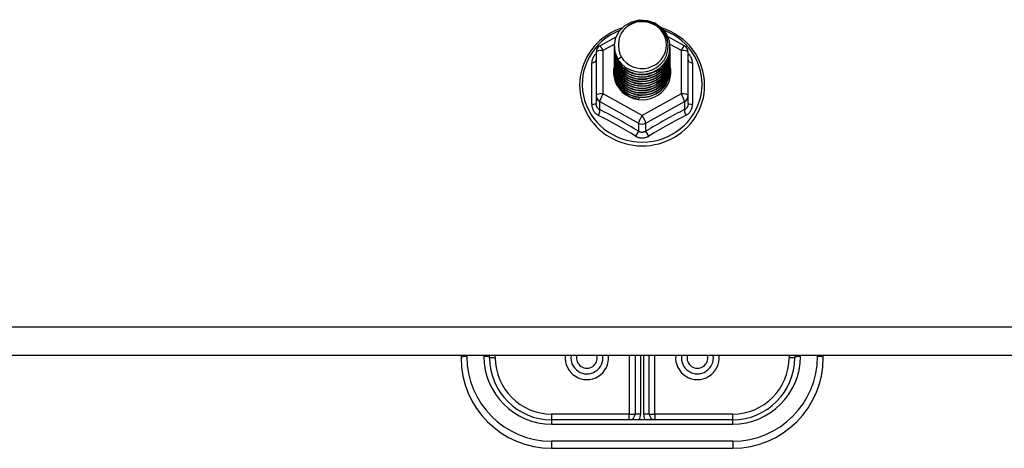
# Model space of a CAD drawing. Header units: inches. Extents: x 80 to 200, y 57 to 89.
# Tile 61 of 63: x 185.65 to 191.09, y 81.8 to 84.16. Entities that reach past the tile are written whole.
import ezdxf

# ---------------------------------------------------------------- set-up
doc = ezdxf.new("R2010")
doc.units = ezdxf.units.IN
doc.header["$MEASUREMENT"] = 0
doc.layers.add('Visible Edges(ANSI)', color=7, linetype='Continuous', lineweight=25)
doc.layers.add('Visible Tangent Edges(ANSI)', color=7, linetype='Continuous', lineweight=25)

msp = doc.modelspace()

# ---------------------------------------------------------------- linework, layer by layer
at = {"layer": 'Visible Edges(ANSI)'}
for p, q in [((188.856, 84.0184), (188.946, 84.0687)), ((189.2309, 84.0701), (189.3235, 84.0184)), ((188.9362, 84.0168), (188.9362, 84.0172)), ((189.2433, 84.0105), (189.2433, 84.0109)), ((188.8358, 83.984), (188.8358, 83.7445)), ((188.9362, 84.0042), (188.9362, 84.0046)), ((188.9362, 83.9917), (188.9362, 83.9921)), ((188.9362, 83.9791), (188.9362, 83.9796)), ((188.9362, 83.9666), (188.9362, 83.967)), ((189.2433, 83.9979), (189.2433, 83.9984)), ((189.2433, 83.9854), (189.2433, 83.9858)), ((189.2433, 83.9729), (189.2433, 83.9733)), ((189.2433, 83.9603), (189.2433, 83.9607)), ((189.3436, 83.7445), (189.3436, 83.984)), ((188.9362, 83.9541), (188.9362, 83.9545)), ((188.9362, 83.9415), (188.9362, 83.9419)), ((188.9362, 83.929), (188.9362, 83.9294)), ((188.9362, 83.9164), (188.9362, 83.9169)), ((188.9362, 83.9039), (188.9362, 83.9043)), ((189.2433, 83.9478), (189.2433, 83.9482)), ((189.2433, 83.9353), (189.2433, 83.9357)), ((189.2433, 83.9227), (189.2433, 83.9231)), ((189.2433, 83.9102), (189.2433, 83.9106)), ((188.9362, 83.8914), (188.9362, 83.8918)), ((188.9362, 83.8788), (188.9362, 83.8792)), ((189.2433, 83.8976), (189.2433, 83.8981)), ((189.2433, 83.8851), (189.2433, 83.8855)), ((188.8358, 83.7445), (188.8358, 83.6996)), ((189.3436, 83.6996), (189.3436, 83.7445)), ((189.0713, 83.7305), (189.07, 83.723)), ((195.0897, 82.3076), (140.9559, 82.3076)), ((188.0897, 82.3076), (188.0897, 82.2953)), ((188.2472, 82.2953), (188.2472, 82.3076)), ((189.0503, 82.3076), (189.0503, 81.9843)), ((189.1291, 81.9843), (189.1291, 82.3076)), ((189.9322, 82.3076), (189.9322, 82.2953)), ((190.0897, 82.2953), (190.0897, 82.3076)), ((189.5897, 81.9528), (188.5897, 81.9528)), ((188.5897, 81.7953), (189.5897, 81.7953))]:
    msp.add_line(p, q, dxfattribs=at)
at = {"layer": 'Visible Edges(ANSI)', "flags": 128}
for points in [[(188.9571, 83.9434), (188.9407, 83.982), (188.9363, 84.0235), (188.9444, 84.0644), (188.9642, 84.1015), (188.9942, 84.1317), (189.032, 84.1524), (189.0744, 84.162), (189.118, 84.1596), (189.1594, 84.1454), (189.1951, 84.1205), (189.2223, 84.0869), (189.2387, 84.0471), (189.2431, 84.0045), (189.2351, 83.9624), (189.2153, 83.9242), (189.1853, 83.8929), (189.1476, 83.871), (189.1052, 83.8602), (189.0615, 83.8614), (189.0202, 83.8745), (188.9844, 83.8982), (188.9572, 83.9307), (188.9407, 83.9692), (188.9363, 84.0107)], [(188.9757, 83.9188), (188.9984, 83.9), (189.0246, 83.8858), (189.0532, 83.8769), (189.0831, 83.8737), (189.113, 83.8763), (189.1419, 83.8846), (189.1685, 83.8984), (189.1917, 83.9171), (189.2105, 83.9399), (189.2242, 83.966), (189.232, 83.9943), (189.2337, 84.0235), (189.2292, 84.0524), (189.2185, 84.0798), (189.2022, 84.1044), (189.1809, 84.1251), (189.1557, 84.141), (189.1275, 84.1513), (189.0978, 84.1555), (189.0679, 84.1535), (189.0392, 84.1452), (189.0132, 84.131), (188.991, 84.1117), (188.9739, 84.0881)], [(189.4349, 83.8008), (189.4338, 83.827), (189.4306, 83.8531), (189.4253, 83.8789), (189.418, 83.9042), (189.4086, 83.9289), (189.3972, 83.9528), (189.384, 83.9757), (189.3689, 83.9975), (189.3522, 84.0181), (189.3338, 84.0374), (189.3139, 84.0552), (189.2927, 84.0714), (189.2702, 84.086), (189.2467, 84.0988), (189.2221, 84.1098), (189.1968, 84.1189)], [(188.9778, 84.1173), (188.9558, 84.1092), (188.9344, 84.0996), (188.9137, 84.0886), (188.8938, 84.0763), (188.8748, 84.0626), (188.8569, 84.0478), (188.84, 84.0317), (188.8243, 84.0146), (188.8098, 83.9965), (188.7966, 83.9775), (188.7848, 83.9576), (188.7745, 83.937), (188.7656, 83.9157), (188.7582, 83.8939), (188.7524, 83.8716), (188.7482, 83.849), (188.7456, 83.8262), (188.7446, 83.8033), (188.7452, 83.7803), (188.7475, 83.7575), (188.7513, 83.7348), (188.7568, 83.7125), (188.7638, 83.6905), (188.7724, 83.6691), (188.7824, 83.6484), (188.7939, 83.6283), (188.8068, 83.6091), (188.821, 83.5908), (188.8364, 83.5734), (188.8531, 83.5572), (188.8708, 83.542), (188.8895, 83.5281), (188.9092, 83.5155), (188.9297, 83.5042), (188.951, 83.4943), (188.9729, 83.4859), (188.9953, 83.4789), (189.0182, 83.4734), (189.0414, 83.4694), (189.0649, 83.467), (189.0884, 83.4661), (189.112, 83.4668), (189.1354, 83.4691), (189.1587, 83.4729), (189.1816, 83.4782), (189.2041, 83.485), (189.226, 83.4933), (189.2474, 83.5031), (189.268, 83.5142), (189.2878, 83.5267), (189.3066, 83.5405), (189.3245, 83.5554), (189.3412, 83.5716), (189.3568, 83.5888), (189.3712, 83.607), (189.3842, 83.6262), (189.3958, 83.6461), (189.406, 83.6668), (189.4147, 83.6882), (189.4219, 83.71), (189.4276, 83.7323), (189.4316, 83.755), (189.4341, 83.7778), (189.4349, 83.8008)], [(188.9739, 84.0881), (188.9726, 84.0856), (188.9714, 84.083), (188.9702, 84.0805), (188.9691, 84.0779), (188.9681, 84.0753), (188.9671, 84.0726), (188.9662, 84.07), (188.9653, 84.0673), (188.9645, 84.0646), (188.9637, 84.0619), (188.9631, 84.0591), (188.9624, 84.0564), (188.9619, 84.0536), (188.9614, 84.0509), (188.961, 84.0481), (188.9606, 84.0453), (188.9603, 84.0425), (188.9601, 84.0397), (188.9599, 84.0369), (188.9598, 84.0341), (188.9597, 84.0313), (188.9598, 84.0285), (188.9598, 84.0257), (188.96, 84.0229)], [(188.9362, 84.0168), (188.9362, 84.0123), (188.9365, 84.0078), (188.9368, 84.0033), (188.9373, 83.9989), (188.938, 83.9945), (188.9387, 83.99), (188.9397, 83.9856), (188.9407, 83.9813), (188.9419, 83.977), (188.9433, 83.9727), (188.9448, 83.9684), (188.9464, 83.9642), (188.9481, 83.9601), (188.95, 83.956), (188.952, 83.9519), (188.9542, 83.948), (188.9564, 83.944), (188.9588, 83.9402), (188.9614, 83.9364), (188.964, 83.9327), (188.9667, 83.9291), (188.9696, 83.9256), (188.9726, 83.9221), (188.9757, 83.9188)], [(188.9362, 84.0042), (188.9375, 83.9851), (188.9414, 83.9663), (188.9479, 83.9482), (188.9567, 83.931), (188.9679, 83.9151), (188.9811, 83.9008), (188.9962, 83.8883), (189.0129, 83.8777), (189.031, 83.8694), (189.05, 83.8634), (189.0697, 83.8599), (189.0897, 83.8589), (189.1098, 83.8604), (189.1295, 83.8645), (189.1485, 83.871), (189.1665, 83.8798), (189.1832, 83.8909), (189.1983, 83.9039), (189.2115, 83.9188), (189.2227, 83.9352), (189.2316, 83.9529), (189.238, 83.9715), (189.2419, 83.9908), (189.2433, 84.0105)], [(188.96, 84.0229), (188.9599, 84.0201), (188.9598, 84.0173), (188.9598, 84.0145), (188.9598, 84.0117), (188.96, 84.0089), (188.9601, 84.0061), (188.9604, 84.0033), (188.9607, 84.0005), (188.9611, 83.9978), (188.9615, 83.995), (188.962, 83.9922), (188.9626, 83.9895), (188.9632, 83.9867), (188.9639, 83.984), (188.9647, 83.9813), (188.9655, 83.9786), (188.9664, 83.9759), (188.9673, 83.9733), (188.9683, 83.9706), (188.9694, 83.968), (188.9705, 83.9654), (188.9717, 83.9629), (188.9729, 83.9603), (188.9742, 83.9578)], [(188.9362, 83.9917), (188.9375, 83.9726), (188.9414, 83.9538), (188.9479, 83.9356), (188.9567, 83.9185), (188.9679, 83.9026), (188.9811, 83.8883), (188.9962, 83.8757), (189.0129, 83.8652), (189.031, 83.8569), (189.05, 83.8509), (189.0697, 83.8473), (189.0897, 83.8463), (189.1098, 83.8479), (189.1295, 83.8519), (189.1485, 83.8584), (189.1665, 83.8673), (189.1832, 83.8783), (189.1983, 83.8914), (189.2115, 83.9063), (189.2227, 83.9227), (189.2316, 83.9403), (189.238, 83.959), (189.2419, 83.9783), (189.2433, 83.9979)], [(188.9362, 83.9791), (188.9375, 83.96), (188.9414, 83.9412), (188.9479, 83.9231), (188.9567, 83.9059), (188.9679, 83.8901), (188.9811, 83.8757), (188.9962, 83.8632), (189.0129, 83.8526), (189.031, 83.8443), (189.05, 83.8383), (189.0697, 83.8348), (189.0897, 83.8338), (189.1098, 83.8353), (189.1295, 83.8394), (189.1485, 83.8459), (189.1665, 83.8547), (189.1832, 83.8658), (189.1983, 83.8789), (189.2115, 83.8937), (189.2227, 83.9101), (189.2316, 83.9278), (189.238, 83.9465), (189.2419, 83.9658), (189.2433, 83.9854)], [(188.9362, 83.9666), (188.9375, 83.9475), (188.9414, 83.9287), (188.9479, 83.9106), (188.9567, 83.8934), (188.9679, 83.8775), (188.9811, 83.8632), (188.9962, 83.8506), (189.0129, 83.8401), (189.031, 83.8318), (189.05, 83.8258), (189.0697, 83.8223), (189.0897, 83.8213), (189.1098, 83.8228), (189.1295, 83.8268), (189.1485, 83.8333), (189.1665, 83.8422), (189.1832, 83.8533), (189.1983, 83.8663), (189.2115, 83.8812), (189.2227, 83.8976), (189.2316, 83.9153), (189.238, 83.9339), (189.2419, 83.9532), (189.2433, 83.9729)], [(188.9362, 83.9541), (188.9375, 83.9349), (188.9414, 83.9162), (188.9479, 83.898), (188.9567, 83.8809), (188.9679, 83.865), (188.9811, 83.8506), (188.9962, 83.8381), (189.0129, 83.8276), (189.031, 83.8192), (189.05, 83.8133), (189.0697, 83.8097), (189.0897, 83.8087), (189.1098, 83.8103), (189.1295, 83.8143), (189.1485, 83.8208), (189.1665, 83.8297), (189.1832, 83.8407), (189.1983, 83.8538), (189.2115, 83.8686), (189.2227, 83.8851), (189.2316, 83.9027), (189.238, 83.9214), (189.2419, 83.9407), (189.2433, 83.9603)], [(189.2431, 84.0044), (189.2426, 83.9842), (189.2393, 83.9643), (189.2333, 83.945), (189.2247, 83.9266), (189.2137, 83.9095), (189.2004, 83.894), (189.1852, 83.8803), (189.1682, 83.8687), (189.1498, 83.8594), (189.1304, 83.8526), (189.1102, 83.8483), (189.0896, 83.8467), (189.0691, 83.8478), (189.0489, 83.8516), (189.0294, 83.8579), (189.0111, 83.8666), (188.9941, 83.8777), (188.9789, 83.8909), (188.9657, 83.9059), (188.9547, 83.9224), (188.9461, 83.9403), (188.9401, 83.9591), (188.9368, 83.9785), (188.9363, 83.9982)], [(189.2431, 83.9919), (189.2426, 83.9717), (189.2393, 83.9518), (189.2333, 83.9324), (189.2247, 83.9141), (189.2137, 83.8969), (189.2004, 83.8814), (189.1852, 83.8677), (189.1682, 83.8562), (189.1498, 83.8469), (189.1304, 83.84), (189.1102, 83.8358), (189.0896, 83.8342), (189.0691, 83.8353), (189.0489, 83.839), (189.0294, 83.8453), (189.0111, 83.8541), (188.9941, 83.8652), (188.9789, 83.8783), (188.9657, 83.8933), (188.9547, 83.9099), (188.9461, 83.9278), (188.9401, 83.9466), (188.9368, 83.966), (188.9363, 83.9856)], [(189.2431, 83.9793), (189.2426, 83.9592), (189.2393, 83.9392), (189.2333, 83.9199), (189.2247, 83.9015), (189.2137, 83.8844), (189.2004, 83.8689), (189.1852, 83.8552), (189.1682, 83.8436), (189.1498, 83.8343), (189.1304, 83.8275), (189.1102, 83.8233), (189.0896, 83.8217), (189.0691, 83.8228), (189.0489, 83.8265), (189.0294, 83.8328), (189.0111, 83.8416), (188.9941, 83.8526), (188.9789, 83.8658), (188.9657, 83.8808), (188.9547, 83.8974), (188.9461, 83.9152), (188.9401, 83.934), (188.9368, 83.9534), (188.9363, 83.9731)], [(189.2431, 83.9668), (189.2426, 83.9466), (189.2393, 83.9267), (189.2333, 83.9074), (189.2247, 83.889), (189.2137, 83.8719), (189.2004, 83.8563), (189.1852, 83.8427), (189.1682, 83.8311), (189.1498, 83.8218), (189.1304, 83.815), (189.1102, 83.8107), (189.0896, 83.8091), (189.0691, 83.8102), (189.0489, 83.8139), (189.0294, 83.8203), (189.0111, 83.829), (188.9941, 83.8401), (188.9789, 83.8532), (188.9657, 83.8682), (188.9547, 83.8848), (188.9461, 83.9027), (188.9401, 83.9215), (188.9368, 83.9409), (188.9363, 83.9605)], [(188.9742, 83.9578), (188.9735, 83.9572), (188.9728, 83.9566), (188.9721, 83.956), (188.9714, 83.9554), (188.9706, 83.9548), (188.9699, 83.9542), (188.9692, 83.9536), (188.9685, 83.953), (188.9678, 83.9524), (188.9671, 83.9518), (188.9664, 83.9512), (188.9656, 83.9506), (188.9649, 83.95), (188.9642, 83.9494), (188.9635, 83.9488), (188.9628, 83.9482), (188.9621, 83.9476), (188.9614, 83.947), (188.9606, 83.9464), (188.9599, 83.9458), (188.9592, 83.9452), (188.9585, 83.9446), (188.9578, 83.944), (188.9571, 83.9434)], [(188.9362, 83.9415), (188.9375, 83.9224), (188.9414, 83.9036), (188.9479, 83.8855), (188.9567, 83.8683), (188.9679, 83.8524), (188.9811, 83.8381), (188.9962, 83.8256), (189.0129, 83.815), (189.031, 83.8067), (189.05, 83.8007), (189.0697, 83.7972), (189.0897, 83.7962), (189.1098, 83.7977), (189.1295, 83.8018), (189.1485, 83.8083), (189.1665, 83.8171), (189.1832, 83.8282), (189.1983, 83.8412), (189.2115, 83.8561), (189.2227, 83.8725), (189.2316, 83.8902), (189.238, 83.9088), (189.2419, 83.9282), (189.2433, 83.9478)], [(188.9362, 83.929), (188.9375, 83.9099), (188.9414, 83.8911), (188.9479, 83.873), (188.9567, 83.8558), (188.9679, 83.8399), (188.9811, 83.8256), (188.9962, 83.813), (189.0129, 83.8025), (189.031, 83.7942), (189.05, 83.7882), (189.0697, 83.7847), (189.0897, 83.7836), (189.1098, 83.7852), (189.1295, 83.7892), (189.1485, 83.7957), (189.1665, 83.8046), (189.1832, 83.8156), (189.1983, 83.8287), (189.2115, 83.8436), (189.2227, 83.86), (189.2316, 83.8777), (189.238, 83.8963), (189.2419, 83.9156), (189.2433, 83.9353)], [(188.9362, 83.9164), (188.9375, 83.8973), (188.9414, 83.8785), (188.9479, 83.8604), (188.9567, 83.8433), (188.9679, 83.8274), (188.9811, 83.813), (188.9962, 83.8005), (189.0129, 83.79), (189.031, 83.7816), (189.05, 83.7756), (189.0697, 83.7721), (189.0897, 83.7711), (189.1098, 83.7726), (189.1295, 83.7767), (189.1485, 83.7832), (189.1665, 83.792), (189.1832, 83.8031), (189.1983, 83.8162), (189.2115, 83.831), (189.2227, 83.8474), (189.2316, 83.8651), (189.238, 83.8838), (189.2419, 83.9031), (189.2433, 83.9227)], [(188.9362, 83.9039), (188.9375, 83.8848), (188.9414, 83.866), (188.9479, 83.8479), (188.9567, 83.8307), (188.9679, 83.8148), (188.9811, 83.8005), (188.9962, 83.7879), (189.0129, 83.7774), (189.031, 83.7691), (189.05, 83.7631), (189.0697, 83.7596), (189.0897, 83.7586), (189.1098, 83.7601), (189.1295, 83.7642), (189.1485, 83.7707), (189.1665, 83.7795), (189.1832, 83.7906), (189.1983, 83.8036), (189.2115, 83.8185), (189.2227, 83.8349), (189.2316, 83.8526), (189.238, 83.8712), (189.2419, 83.8905), (189.2433, 83.9102)], [(189.2431, 83.9543), (189.2426, 83.9341), (189.2393, 83.9141), (189.2333, 83.8948), (189.2247, 83.8764), (189.2137, 83.8593), (189.2004, 83.8438), (189.1852, 83.8301), (189.1682, 83.8185), (189.1498, 83.8093), (189.1304, 83.8024), (189.1102, 83.7982), (189.0896, 83.7966), (189.0691, 83.7977), (189.0489, 83.8014), (189.0294, 83.8077), (189.0111, 83.8165), (188.9941, 83.8275), (188.9789, 83.8407), (188.9657, 83.8557), (188.9547, 83.8723), (188.9461, 83.8901), (188.9401, 83.9089), (188.9368, 83.9283), (188.9363, 83.948)], [(189.2431, 83.9417), (189.2426, 83.9215), (189.2393, 83.9016), (189.2333, 83.8823), (189.2247, 83.8639), (189.2137, 83.8468), (189.2004, 83.8313), (189.1852, 83.8176), (189.1682, 83.806), (189.1498, 83.7967), (189.1304, 83.7899), (189.1102, 83.7857), (189.0896, 83.7841), (189.0691, 83.7851), (189.0489, 83.7889), (189.0294, 83.7952), (189.0111, 83.8039), (188.9941, 83.815), (188.9789, 83.8282), (188.9657, 83.8432), (188.9547, 83.8598), (188.9461, 83.8776), (188.9401, 83.8964), (188.9368, 83.9158), (188.9363, 83.9355)], [(189.2431, 83.9292), (189.2426, 83.909), (189.2393, 83.8891), (189.2333, 83.8697), (189.2247, 83.8514), (189.2137, 83.8343), (189.2004, 83.8187), (189.1852, 83.805), (189.1682, 83.7935), (189.1498, 83.7842), (189.1304, 83.7774), (189.1102, 83.7731), (189.0896, 83.7715), (189.0691, 83.7726), (189.0489, 83.7763), (189.0294, 83.7826), (189.0111, 83.7914), (188.9941, 83.8025), (188.9789, 83.8156), (188.9657, 83.8306), (188.9547, 83.8472), (188.9461, 83.8651), (188.9401, 83.8839), (188.9368, 83.9033), (188.9363, 83.9229)], [(189.2431, 83.9167), (189.2426, 83.8965), (189.2393, 83.8765), (189.2333, 83.8572), (189.2247, 83.8388), (189.2137, 83.8217), (189.2004, 83.8062), (189.1852, 83.7925), (189.1682, 83.7809), (189.1498, 83.7716), (189.1304, 83.7648), (189.1102, 83.7606), (189.0896, 83.759), (189.0691, 83.7601), (189.0489, 83.7638), (189.0294, 83.7701), (189.0111, 83.7789), (188.9941, 83.7899), (188.9789, 83.8031), (188.9657, 83.8181), (188.9547, 83.8347), (188.9461, 83.8525), (188.9401, 83.8713), (188.9368, 83.8907), (188.9363, 83.9104)], [(189.2431, 83.9041), (189.2426, 83.8839), (189.2393, 83.864), (189.2333, 83.8447), (189.2247, 83.8263), (189.2137, 83.8092), (189.2004, 83.7936), (189.1852, 83.78), (189.1682, 83.7684), (189.1498, 83.7591), (189.1304, 83.7523), (189.1102, 83.748), (189.0896, 83.7464), (189.0691, 83.7475), (189.0489, 83.7513), (189.0294, 83.7576), (189.0111, 83.7663), (188.9941, 83.7774), (188.9789, 83.7905), (188.9657, 83.8056), (188.9547, 83.8221), (188.9461, 83.84), (188.9401, 83.8588), (188.9368, 83.8782), (188.9363, 83.8978)], [(188.9362, 83.8914), (188.9375, 83.8723), (188.9414, 83.8535), (188.9479, 83.8353), (188.9567, 83.8182), (188.9679, 83.8023), (188.9811, 83.788), (188.9962, 83.7754), (189.0129, 83.7649), (189.031, 83.7565), (189.05, 83.7506), (189.0697, 83.747), (189.0897, 83.746), (189.1098, 83.7476), (189.1295, 83.7516), (189.1485, 83.7581), (189.1665, 83.767), (189.1832, 83.778), (189.1983, 83.7911), (189.2115, 83.8059), (189.2227, 83.8224), (189.2316, 83.84), (189.238, 83.8587), (189.2419, 83.878), (189.2433, 83.8976)], [(188.9362, 83.8788), (188.9375, 83.8597), (188.9414, 83.8409), (188.9479, 83.8228), (188.9567, 83.8056), (188.9679, 83.7898), (188.9811, 83.7754), (188.9962, 83.7629), (189.0129, 83.7523), (189.031, 83.744), (189.05, 83.738), (189.0697, 83.7345), (189.0897, 83.7335), (189.1098, 83.735), (189.1295, 83.7391), (189.1485, 83.7456), (189.1665, 83.7544), (189.1832, 83.7655), (189.1983, 83.7785), (189.2115, 83.7934), (189.2227, 83.8098), (189.2316, 83.8275), (189.238, 83.8462), (189.2419, 83.8655), (189.2433, 83.8851)], [(189.2431, 83.8916), (189.2426, 83.8714), (189.2393, 83.8515), (189.2333, 83.8321), (189.2247, 83.8137), (189.2137, 83.7966), (189.2004, 83.7811), (189.1852, 83.7674), (189.1682, 83.7558), (189.1498, 83.7466), (189.1304, 83.7397), (189.1102, 83.7355), (189.0896, 83.7339), (189.0691, 83.735), (189.0489, 83.7387), (189.0294, 83.745), (189.0111, 83.7538), (188.9941, 83.7649), (188.9789, 83.778), (188.9657, 83.793), (188.9547, 83.8096), (188.9461, 83.8275), (188.9401, 83.8463), (188.9368, 83.8657), (188.9363, 83.8853)], [(189.07, 83.723), (189.0617, 83.7243), (189.0536, 83.7261), (189.0456, 83.7283), (189.0377, 83.7309), (189.03, 83.734), (189.0224, 83.7374), (189.0151, 83.7412), (189.0079, 83.7454), (189.0011, 83.7499), (188.9945, 83.7548), (188.9881, 83.76), (188.9821, 83.7656), (188.9764, 83.7714), (188.9711, 83.7776), (188.966, 83.784), (188.9614, 83.7907), (188.9571, 83.7976), (188.9533, 83.8047), (188.9498, 83.8119), (188.9468, 83.8194), (188.9442, 83.827), (188.942, 83.8348), (188.9403, 83.8427), (188.9391, 83.8506)], [(189.2431, 83.879), (189.2431, 83.8789), (189.2431, 83.8788), (189.2431, 83.8788), (189.2431, 83.8787), (189.2431, 83.8786), (189.2432, 83.8785), (189.2432, 83.8784), (189.2432, 83.8783), (189.2432, 83.8782), (189.2432, 83.8781), (189.2432, 83.878), (189.2432, 83.8779), (189.2432, 83.8778), (189.2432, 83.8777), (189.2432, 83.8776), (189.2432, 83.8775), (189.2432, 83.8774), (189.2432, 83.8773), (189.2432, 83.8772), (189.2432, 83.8771), (189.2432, 83.8771), (189.2432, 83.877), (189.2432, 83.8769), (189.2432, 83.8768)]]:
    msp.add_lwpolyline(points, dxfattribs=at)
at = {"layer": 'Visible Edges(ANSI)'}
for centre, radius, start, end in [((188.8751, 83.984), 0.0394, 119.1745, 180), ((189.3043, 83.984), 0.0394, 0, 60.8255), ((188.5897, 82.2953), 0.5, 180, 270), ((188.5897, 82.2953), 0.3425, 180, 270), ((188.7846, 82.2953), 0.0886, 172.0413, 7.9587), ((189.3948, 82.2953), 0.0886, 172.0413, 7.9587), ((189.5897, 82.2953), 0.3425, 270, 0), ((189.5897, 82.2953), 0.5, 270, 0), ((189.0188, 81.9843), 0.0315, 270, 0), ((189.1606, 81.9843), 0.0315, 180, 270)]:
    msp.add_arc(centre, radius, start, end, dxfattribs=at)
for centre, major_axis, start_param, end_param in [((189.0897, 84.0232), (0.1339, 0), 3.671471, 8.899926), ((189.0897, 83.8743), (-0.1585, 0), 6.031816, 9.674875), ((189.0897, 84.0182), (0.1535, 0), 3.669461, 3.875388)]:
    msp.add_ellipse(centre, major_axis=major_axis, ratio=0.966998, start_param=start_param, end_param=end_param, dxfattribs=at)
at = {"layer": 'Visible Tangent Edges(ANSI)'}
for p, q in [((188.8751, 83.9941), (188.9366, 84.0284)), ((189.2422, 84.0287), (189.3043, 83.9941)), ((188.8751, 83.7545), (188.8751, 83.9941)), ((189.3043, 83.9941), (189.3043, 83.7545)), ((188.8115, 83.6967), (188.8115, 83.9239)), ((189.3679, 83.9239), (189.3679, 83.6967)), ((189.0897, 83.6347), (188.8751, 83.7545)), ((189.3043, 83.7545), (189.0897, 83.6347)), ((188.8555, 83.7115), (189.07, 83.5917)), ((188.8555, 83.6667), (188.8555, 83.7115)), ((189.1094, 83.5917), (189.324, 83.7115)), ((189.324, 83.7115), (189.324, 83.6667)), ((189.07, 83.5917), (189.07, 83.5469)), ((189.1094, 83.5469), (189.1094, 83.5917)), ((195.0897, 82.4644), (140.9559, 82.4644)), ((188.1212, 82.3033), (188.1212, 82.3076)), ((188.2157, 82.3076), (188.2157, 82.3033)), ((188.2787, 82.2953), (188.2472, 82.2953)), ((188.2787, 82.2953), (188.2787, 82.3076)), ((189.0188, 82.3076), (189.0188, 81.9843)), ((189.0818, 81.9843), (189.0818, 82.3076)), ((189.0976, 82.3076), (189.0976, 81.9843)), ((189.1606, 81.9843), (189.1606, 82.3076)), ((189.9007, 82.3076), (189.9007, 82.2953)), ((189.9322, 82.2953), (189.9007, 82.2953)), ((189.9637, 82.3033), (189.9637, 82.3076)), ((190.0582, 82.3076), (190.0582, 82.3033)), ((189.0188, 81.9843), (188.5897, 81.9843)), ((188.5897, 81.9843), (188.5897, 81.9528)), ((188.5897, 81.9528), (188.5897, 81.9293)), ((189.0188, 81.9528), (189.0188, 81.9843)), ((189.0188, 81.9843), (189.0503, 81.9843)), ((189.0818, 81.9843), (189.0503, 81.9843)), ((189.1291, 81.9843), (189.0976, 81.9843)), ((189.1291, 81.9843), (189.1606, 81.9843)), ((189.5897, 81.9843), (189.1606, 81.9843)), ((189.1606, 81.9843), (189.1606, 81.9528)), ((189.5897, 81.9528), (189.5897, 81.9843)), ((189.5897, 81.9293), (189.5897, 81.9528)), ((188.5897, 81.9293), (189.5897, 81.9293)), ((189.5897, 81.8348), (188.5897, 81.8348)), ((188.5897, 81.8348), (188.5897, 81.7953)), ((189.5897, 81.8348), (189.5897, 81.7953))]:
    msp.add_line(p, q, dxfattribs=at)
at = {"layer": 'Visible Tangent Edges(ANSI)', "flags": 128}
for points in [[(188.8358, 83.9766), (188.8339, 83.9748), (188.8321, 83.9729), (188.8303, 83.971), (188.8287, 83.9691), (188.827, 83.9671), (188.8255, 83.9651), (188.824, 83.963), (188.8226, 83.9609), (188.8213, 83.9587), (188.8201, 83.9565), (188.8189, 83.9543), (188.8178, 83.952), (188.8168, 83.9498), (188.8159, 83.9475), (188.8151, 83.9451), (188.8144, 83.9428), (188.8137, 83.9405), (188.8131, 83.9381), (188.8126, 83.9357), (188.8122, 83.9334), (188.8119, 83.931), (188.8117, 83.9286), (188.8116, 83.9263), (188.8115, 83.9239)], [(189.3679, 83.9239), (189.3678, 83.9263), (189.3677, 83.9286), (189.3675, 83.931), (189.3672, 83.9334), (189.3668, 83.9357), (189.3663, 83.9381), (189.3657, 83.9405), (189.3651, 83.9428), (189.3643, 83.9451), (189.3635, 83.9475), (189.3626, 83.9498), (189.3616, 83.952), (189.3605, 83.9543), (189.3594, 83.9565), (189.3581, 83.9587), (189.3568, 83.9609), (189.3554, 83.963), (189.3539, 83.9651), (189.3524, 83.9671), (189.3508, 83.9691), (189.3491, 83.971), (189.3473, 83.9729), (189.3455, 83.9748), (189.3436, 83.9766)], [(188.8115, 83.6967), (188.8116, 83.6934), (188.8118, 83.6902), (188.8122, 83.687), (188.8127, 83.6837), (188.8133, 83.6805), (188.8141, 83.6774), (188.815, 83.6743), (188.816, 83.6712), (188.8172, 83.6682), (188.8185, 83.6653), (188.82, 83.6624), (188.8216, 83.6597), (188.8233, 83.657), (188.8251, 83.6543), (188.827, 83.6518), (188.8291, 83.6494), (188.8312, 83.6471), (188.8335, 83.6449), (188.8358, 83.6428), (188.8383, 83.6408), (188.8408, 83.639), (188.8434, 83.6372), (188.8461, 83.6356), (188.8489, 83.6342)], [(188.8555, 83.6667), (188.854, 83.6674), (188.8526, 83.6681), (188.8512, 83.669), (188.8499, 83.6699), (188.8486, 83.6709), (188.8473, 83.672), (188.8462, 83.6731), (188.845, 83.6743), (188.8439, 83.6755), (188.8429, 83.6768), (188.842, 83.6782), (188.8411, 83.6796), (188.8402, 83.6811), (188.8395, 83.6826), (188.8388, 83.6842), (188.8381, 83.6858), (188.8376, 83.6874), (188.8371, 83.6891), (188.8367, 83.6908), (188.8364, 83.6925), (188.8361, 83.6943), (188.8359, 83.6961), (188.8358, 83.6978), (188.8358, 83.6996)], [(189.3436, 83.6996), (189.3436, 83.6978), (189.3435, 83.6961), (189.3433, 83.6943), (189.3431, 83.6925), (189.3427, 83.6908), (189.3423, 83.6891), (189.3418, 83.6874), (189.3413, 83.6858), (189.3407, 83.6842), (189.34, 83.6826), (189.3392, 83.6811), (189.3384, 83.6796), (189.3375, 83.6782), (189.3365, 83.6768), (189.3355, 83.6755), (189.3344, 83.6743), (189.3333, 83.6731), (189.3321, 83.672), (189.3308, 83.6709), (189.3295, 83.6699), (189.3282, 83.669), (189.3268, 83.6681), (189.3254, 83.6674), (189.324, 83.6667)], [(189.3305, 83.6342), (189.3333, 83.6356), (189.336, 83.6372), (189.3386, 83.639), (189.3411, 83.6408), (189.3436, 83.6428), (189.3459, 83.6449), (189.3482, 83.6471), (189.3504, 83.6494), (189.3524, 83.6518), (189.3543, 83.6543), (189.3562, 83.657), (189.3579, 83.6597), (189.3594, 83.6624), (189.3609, 83.6653), (189.3622, 83.6682), (189.3634, 83.6712), (189.3644, 83.6743), (189.3653, 83.6774), (189.3661, 83.6805), (189.3668, 83.6837), (189.3673, 83.687), (189.3676, 83.6902), (189.3678, 83.6934), (189.3679, 83.6967)], [(189.0524, 83.5206), (189.0552, 83.5189), (189.0581, 83.5174), (189.0611, 83.516), (189.0641, 83.5148), (189.0672, 83.5136), (189.0703, 83.5127), (189.0735, 83.5118), (189.0767, 83.5112), (189.0799, 83.5106), (189.0832, 83.5103), (189.0865, 83.51), (189.0897, 83.51), (189.093, 83.51), (189.0963, 83.5103), (189.0995, 83.5107), (189.1028, 83.5112), (189.106, 83.5119), (189.1091, 83.5127), (189.1123, 83.5137), (189.1153, 83.5148), (189.1184, 83.516), (189.1213, 83.5174), (189.1242, 83.5189), (189.1271, 83.5206)], [(189.1094, 83.5469), (189.1079, 83.5459), (189.1064, 83.5451), (189.1048, 83.5443), (189.1032, 83.5436), (189.1016, 83.5429), (189.1, 83.5424), (189.0983, 83.5419), (189.0966, 83.5415), (189.0949, 83.5412), (189.0932, 83.541), (189.0915, 83.5409), (189.0897, 83.5408), (189.088, 83.5409), (189.0863, 83.541), (189.0846, 83.5412), (189.0829, 83.5415), (189.0812, 83.5419), (189.0795, 83.5424), (189.0778, 83.5429), (189.0762, 83.5436), (189.0746, 83.5443), (189.073, 83.5451), (189.0715, 83.5459), (189.07, 83.5469)]]:
    msp.add_lwpolyline(points, dxfattribs=at)
at = {"layer": 'Visible Tangent Edges(ANSI)'}
for centre, radius, start, end in [((188.5897, 82.3033), 0.4685, 180, 270), ((188.5897, 82.3033), 0.374, 180, 270), ((188.5897, 82.2953), 0.311, 180, 270), ((188.7846, 82.2953), 0.1201, 174.1375, 5.8625), ((188.7846, 82.2953), 0.0571, 167.5933, 12.4067), ((189.3948, 82.2953), 0.1201, 174.1375, 5.8625), ((189.3948, 82.2953), 0.0571, 167.5933, 12.4067), ((189.5897, 82.3033), 0.4685, 270, 0), ((189.5897, 82.3033), 0.374, 270, 0), ((189.5897, 82.2953), 0.311, 270, 0), ((189.0188, 81.9843), 0.063, 330, 0), ((189.1606, 81.9843), 0.063, 180, 210)]:
    msp.add_arc(centre, radius, start, end, dxfattribs=at)
for centre, major_axis, ratio, start_param, end_param in [((189.0897, 83.8067), (0.3308, 0), 0.966998, 1.955468, 7.482801), ((188.8751, 83.984), (-0.0192, 0.0344), 0.127392, 4.936728, 6.283185), ((189.3043, 83.984), (0.0192, 0.0344), 0.127392, 0, 1.346458), ((188.8751, 83.984), (-0.0394, 0), 0.254784, 4.712389, 6.283185), ((189.3043, 83.984), (0.0394, 0), 0.254784, 0, 1.570796), ((188.7964, 83.9392), (0.0394, 0), 0.420933, 5.107073, 6.283185), ((189.383, 83.9392), (-0.0394, 0), 0.420933, 0, 1.176113), ((188.8751, 83.7445), (-0.0394, 0), 0.254784, 4.712389, 6.283185), ((188.8751, 83.7445), (-0.0394, 0), 0.966998, 0, 1.047198), ((188.8751, 83.7445), (-0.0192, -0.0344), 0.127392, 4.48805, 6.058847), ((189.3043, 83.7445), (0.0394, 0), 0.254784, 0, 1.570796), ((189.3043, 83.7445), (0.0192, -0.0344), 0.127392, 0.224339, 1.795135), ((189.3043, 83.7445), (0.0394, 0), 0.966998, 5.235988, 6.283185), ((188.7964, 83.6996), (0.0394, 0), 0.080687, 5.107073, 6.283185), ((189.383, 83.6996), (-0.0394, 0), 0.080687, 0, 1.176113), ((188.8358, 83.6337), (0.0178, 0.0351), 0.295528, 4.874003, 6.050115), ((188.9506, 83.4099), (0.5734, -0.3423), 0.220649, 1.524932, 1.878631), ((188.9627, 83.4302), (-0.6046, 0.361), 0.220649, 4.666525, 5.020223), ((189.0897, 83.6247), (-0.0192, -0.0344), 0.127392, 4.48805, 6.058847), ((189.0897, 83.6247), (0.0192, -0.0344), 0.127392, 0.224339, 1.795135), ((189.2167, 83.4302), (-0.6046, -0.361), 0.220649, 4.404555, 4.758253), ((189.2288, 83.4099), (0.5734, 0.3423), 0.220649, 1.262962, 1.61666), ((189.3436, 83.6337), (-0.0178, 0.0351), 0.295528, 0.23307, 1.409183), ((189.0897, 83.6247), (0.0394, 0), 0.966998, 4.18879, 5.235988), ((189.0503, 83.5139), (0.0205, 0.0336), 0.044718, 0.222707, 1.398819), ((189.1291, 83.5139), (-0.0205, 0.0336), 0.044718, 4.884366, 6.060479), ((188.1212, 82.2953), (-0.0315, 0), 0.254784, 4.712389, 6.283185), ((188.2157, 82.2953), (0.0315, 0), 0.254784, 0, 1.570796), ((189.9637, 82.2953), (-0.0315, 0), 0.254784, 4.712389, 6.283185), ((190.0582, 82.2953), (0.0315, 0), 0.254784, 0, 1.570796)]:
    msp.add_ellipse(centre, major_axis=major_axis, ratio=ratio, start_param=start_param, end_param=end_param, dxfattribs=at)

doc.saveas('drawing.dxf')
